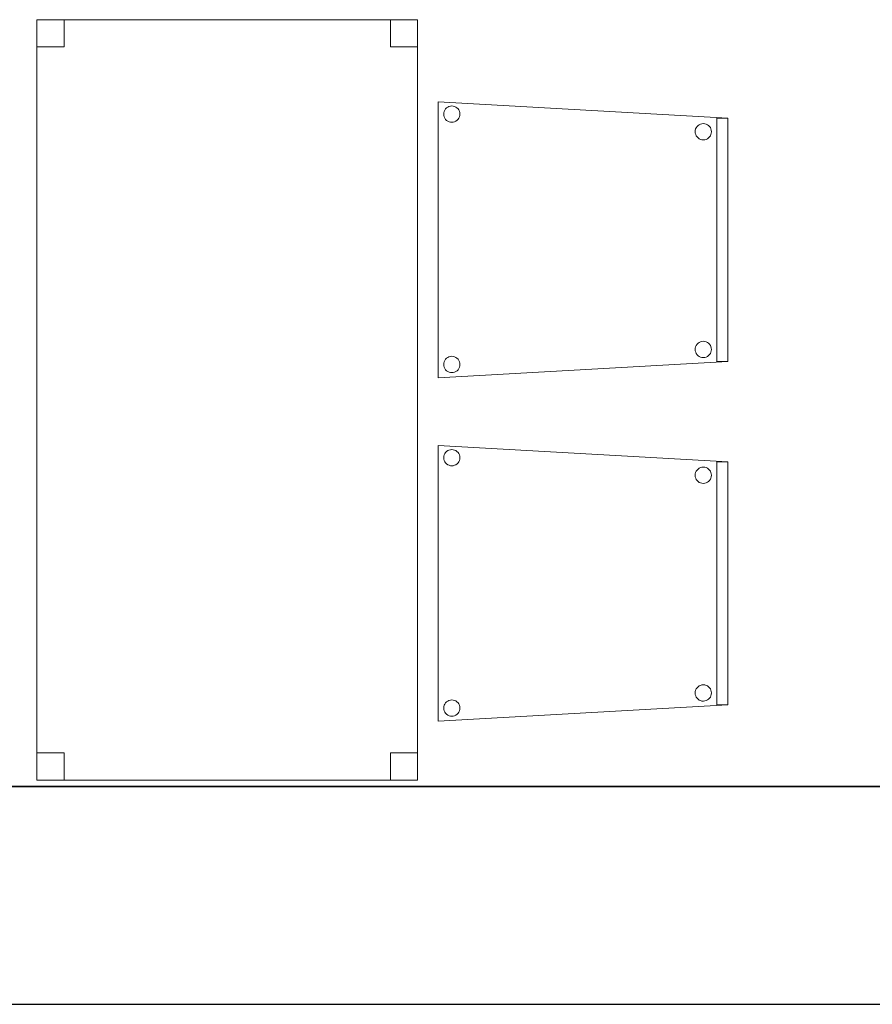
# Model space of a CAD drawing. Header units: metres. Extents: x 391.1 to 427.5, y 12.8 to 28.4.
# Tile 74 of 189: x 404 to 405.6, y 12.8 to 14.6. Entities that reach past the tile are written whole.
import ezdxf

# ---------------------------------------------------------------- set-up
doc = ezdxf.new("R2010")
doc.units = ezdxf.units.M
doc.layers.add('01_SUELOS', color=7, linetype='Continuous', lineweight=25, true_color=0x007f00)
for name, color, linetype, lineweight in [('02_MOBILIARIO', 7, 'Continuous', 18), ('A-DETL-____-MBND', 7, 'Continuous', 18), ('A-WALL-____-MCUT', 7, 'Continuous', 25), ('A-WALL-____-OTLN', 7, 'Continuous', 25)]:
    doc.layers.add(name, color=color, linetype=linetype, lineweight=lineweight)

# ---------------------------------------------------------------- blocks, each defined once
blk = doc.blocks.new('Family - Cadira confident_PA-152382-03_CLI_AIRE_P0A')
at = {"layer": 'A-DETL-____-MBND', "color": 253, "true_color": 0xaaaaaa}
for p, q in [((0, 0.5065), (0.5326, 0.4765)), ((0, 0), (0, 0.5065)), ((0.5326, 0.4765), (0, 0.5065)), ((0, 0.5065), (0, 0)), ((0.0104, 0.4868), (0.011, 0.4893)), ((0.011, 0.4893), (0.0104, 0.4868)), ((0.011, 0.4893), (0.0121, 0.4916)), ((0.0121, 0.4916), (0.011, 0.4893)), ((0.0121, 0.4916), (0.0136, 0.4938)), ((0.0136, 0.4938), (0.0121, 0.4916)), ((0.0136, 0.4938), (0.0154, 0.4956)), ((0.0154, 0.4956), (0.0136, 0.4938)), ((0.0154, 0.4956), (0.0176, 0.4971)), ((0.0176, 0.4971), (0.0154, 0.4956)), ((0.0176, 0.4971), (0.0199, 0.4982)), ((0.0199, 0.4982), (0.0176, 0.4971)), ((0.0199, 0.4982), (0.0224, 0.4989)), ((0.0224, 0.4989), (0.0199, 0.4982)), ((0.0224, 0.4989), (0.025, 0.4992)), ((0.025, 0.4992), (0.0224, 0.4989)), ((0.025, 0.4992), (0.0276, 0.4989)), ((0.0276, 0.4989), (0.025, 0.4992)), ((0.0276, 0.4989), (0.0301, 0.4983)), ((0.0301, 0.4983), (0.0276, 0.4989)), ((0.0301, 0.4983), (0.0325, 0.4972)), ((0.0325, 0.4972), (0.0301, 0.4983)), ((0.0325, 0.4972), (0.0346, 0.4957)), ((0.0346, 0.4957), (0.0325, 0.4972)), ((0.0346, 0.4957), (0.0365, 0.4939)), ((0.0365, 0.4939), (0.0346, 0.4957)), ((0.0365, 0.4939), (0.038, 0.4918)), ((0.038, 0.4918), (0.0365, 0.4939)), ((0.038, 0.4918), (0.0391, 0.4894)), ((0.0391, 0.4894), (0.038, 0.4918)), ((0.0391, 0.4894), (0.0398, 0.4869)), ((0.0398, 0.4869), (0.0391, 0.4894)), ((0.0102, 0.4842), (0.0104, 0.4868)), ((0.0104, 0.4868), (0.0102, 0.4842)), ((0.0104, 0.4816), (0.0102, 0.4842)), ((0.0102, 0.4842), (0.0104, 0.4816)), ((0.0111, 0.4791), (0.0104, 0.4816)), ((0.0104, 0.4816), (0.0111, 0.4791)), ((0.0122, 0.4767), (0.0111, 0.4791)), ((0.0111, 0.4791), (0.0122, 0.4767)), ((0.0137, 0.4746), (0.0122, 0.4767)), ((0.0122, 0.4767), (0.0137, 0.4746)), ((0.0155, 0.4727), (0.0137, 0.4746)), ((0.0137, 0.4746), (0.0155, 0.4727)), ((0.0177, 0.4713), (0.0155, 0.4727)), ((0.0155, 0.4727), (0.0177, 0.4713)), ((0.02, 0.4702), (0.0177, 0.4713)), ((0.0177, 0.4713), (0.02, 0.4702)), ((0.0326, 0.4713), (0.0303, 0.4702)), ((0.0303, 0.4702), (0.0326, 0.4713)), ((0.0347, 0.4728), (0.0326, 0.4713)), ((0.0326, 0.4713), (0.0347, 0.4728)), ((0.0366, 0.4747), (0.0347, 0.4728)), ((0.0347, 0.4728), (0.0366, 0.4747)), ((0.0381, 0.4768), (0.0366, 0.4747)), ((0.0366, 0.4747), (0.0381, 0.4768)), ((0.0392, 0.4792), (0.0381, 0.4768)), ((0.0381, 0.4768), (0.0392, 0.4792)), ((0.0398, 0.4817), (0.0392, 0.4792)), ((0.0392, 0.4792), (0.0398, 0.4817)), ((0.0398, 0.4869), (0.04, 0.4843)), ((0.04, 0.4843), (0.0398, 0.4869)), ((0.04, 0.4843), (0.0398, 0.4817)), ((0.0398, 0.4817), (0.04, 0.4843)), ((0.5126, 0.03), (0.5126, 0.4765)), ((0.5126, 0.4765), (0.5326, 0.4765)), ((0.5126, 0.4765), (0.5126, 0.03)), ((0.5326, 0.4765), (0.5126, 0.4765)), ((0.5326, 0.4765), (0.5326, 0.03)), ((0.5326, 0.03), (0.5326, 0.4765)), ((0.5326, 0.4765), (0.5326, 0.03)), ((0.5326, 0.03), (0.5326, 0.4765)), ((0.0226, 0.4695), (0.02, 0.4702)), ((0.02, 0.4702), (0.0226, 0.4695)), ((0.0252, 0.4693), (0.0226, 0.4695)), ((0.0226, 0.4695), (0.0252, 0.4693)), ((0.0278, 0.4695), (0.0252, 0.4693)), ((0.0252, 0.4693), (0.0278, 0.4695)), ((0.0303, 0.4702), (0.0278, 0.4695)), ((0.0278, 0.4695), (0.0303, 0.4702)), ((0.4726, 0.4518), (0.4728, 0.4544)), ((0.4728, 0.4544), (0.4726, 0.4518)), ((0.4728, 0.4544), (0.4734, 0.4569)), ((0.4734, 0.4569), (0.4728, 0.4544)), ((0.4734, 0.4569), (0.4745, 0.4593)), ((0.4745, 0.4593), (0.4734, 0.4569)), ((0.4745, 0.4593), (0.476, 0.4614)), ((0.476, 0.4614), (0.4745, 0.4593)), ((0.476, 0.4614), (0.4779, 0.4633)), ((0.4779, 0.4633), (0.476, 0.4614)), ((0.4779, 0.4633), (0.48, 0.4648)), ((0.48, 0.4648), (0.4779, 0.4633)), ((0.48, 0.4648), (0.4823, 0.4659)), ((0.4823, 0.4659), (0.48, 0.4648)), ((0.4823, 0.4659), (0.4848, 0.4666)), ((0.4848, 0.4666), (0.4823, 0.4659)), ((0.4848, 0.4666), (0.4874, 0.4668)), ((0.4874, 0.4668), (0.4848, 0.4666)), ((0.4874, 0.4668), (0.49, 0.4666)), ((0.49, 0.4666), (0.4874, 0.4668)), ((0.49, 0.4666), (0.4926, 0.4659)), ((0.4926, 0.4659), (0.49, 0.4666)), ((0.4926, 0.4659), (0.4949, 0.4648)), ((0.4949, 0.4648), (0.4926, 0.4659)), ((0.4949, 0.4648), (0.4971, 0.4633)), ((0.4971, 0.4633), (0.4949, 0.4648)), ((0.4971, 0.4633), (0.4989, 0.4615)), ((0.4989, 0.4615), (0.4971, 0.4633)), ((0.4989, 0.4615), (0.5004, 0.4594)), ((0.5004, 0.4594), (0.4989, 0.4615)), ((0.5004, 0.4594), (0.5015, 0.457)), ((0.5015, 0.457), (0.5004, 0.4594)), ((0.5015, 0.457), (0.5022, 0.4545)), ((0.5022, 0.4545), (0.5015, 0.457)), ((0.5022, 0.4545), (0.5024, 0.4519)), ((0.5024, 0.4519), (0.5022, 0.4545)), ((0.4728, 0.4492), (0.4726, 0.4518)), ((0.4726, 0.4518), (0.4728, 0.4492)), ((0.4735, 0.4467), (0.4728, 0.4492)), ((0.4728, 0.4492), (0.4735, 0.4467)), ((0.4746, 0.4443), (0.4735, 0.4467)), ((0.4735, 0.4467), (0.4746, 0.4443)), ((0.4761, 0.4422), (0.4746, 0.4443)), ((0.4746, 0.4443), (0.4761, 0.4422)), ((0.478, 0.4404), (0.4761, 0.4422)), ((0.4761, 0.4422), (0.478, 0.4404)), ((0.4801, 0.4389), (0.478, 0.4404)), ((0.478, 0.4404), (0.4801, 0.4389)), ((0.4825, 0.4378), (0.4801, 0.4389)), ((0.4801, 0.4389), (0.4825, 0.4378)), ((0.485, 0.4371), (0.4825, 0.4378)), ((0.4825, 0.4378), (0.485, 0.4371)), ((0.4876, 0.4369), (0.485, 0.4371)), ((0.485, 0.4371), (0.4876, 0.4369)), ((0.4902, 0.4372), (0.4876, 0.4369)), ((0.4876, 0.4369), (0.4902, 0.4372)), ((0.4927, 0.4378), (0.4902, 0.4372)), ((0.4902, 0.4372), (0.4927, 0.4378)), ((0.495, 0.439), (0.4927, 0.4378)), ((0.4927, 0.4378), (0.495, 0.439)), ((0.4972, 0.4405), (0.495, 0.439)), ((0.495, 0.439), (0.4972, 0.4405)), ((0.499, 0.4423), (0.4972, 0.4405)), ((0.4972, 0.4405), (0.499, 0.4423)), ((0.5005, 0.4445), (0.499, 0.4423)), ((0.499, 0.4423), (0.5005, 0.4445)), ((0.5016, 0.4468), (0.5005, 0.4445)), ((0.5005, 0.4445), (0.5016, 0.4468)), ((0.5022, 0.4493), (0.5016, 0.4468)), ((0.5016, 0.4468), (0.5022, 0.4493)), ((0.5024, 0.4519), (0.5022, 0.4493)), ((0.5022, 0.4493), (0.5024, 0.4519)), ((0.4726, 0.0518), (0.4728, 0.0544)), ((0.4728, 0.0544), (0.4726, 0.0518)), ((0.4728, 0.0544), (0.4734, 0.0569)), ((0.4734, 0.0569), (0.4728, 0.0544)), ((0.4734, 0.0569), (0.4745, 0.0593)), ((0.4745, 0.0593), (0.4734, 0.0569)), ((0.4745, 0.0593), (0.476, 0.0614)), ((0.476, 0.0614), (0.4745, 0.0593)), ((0.476, 0.0614), (0.4779, 0.0633)), ((0.4779, 0.0633), (0.476, 0.0614)), ((0.4779, 0.0633), (0.48, 0.0648)), ((0.48, 0.0648), (0.4779, 0.0633)), ((0.48, 0.0648), (0.4823, 0.0659)), ((0.4823, 0.0659), (0.48, 0.0648)), ((0.4823, 0.0659), (0.4848, 0.0666)), ((0.4848, 0.0666), (0.4823, 0.0659)), ((0.4848, 0.0666), (0.4874, 0.0668)), ((0.4874, 0.0668), (0.4848, 0.0666)), ((0.4874, 0.0668), (0.49, 0.0666)), ((0.49, 0.0666), (0.4874, 0.0668)), ((0.49, 0.0666), (0.4926, 0.0659)), ((0.4926, 0.0659), (0.49, 0.0666)), ((0.4926, 0.0659), (0.4949, 0.0648)), ((0.4949, 0.0648), (0.4926, 0.0659)), ((0.4949, 0.0648), (0.4971, 0.0633)), ((0.4971, 0.0633), (0.4949, 0.0648)), ((0.4971, 0.0633), (0.4989, 0.0615)), ((0.4989, 0.0615), (0.4971, 0.0633)), ((0.4989, 0.0615), (0.5004, 0.0594)), ((0.5004, 0.0594), (0.4989, 0.0615)), ((0.5004, 0.0594), (0.5015, 0.057)), ((0.5015, 0.057), (0.5004, 0.0594)), ((0.5015, 0.057), (0.5022, 0.0545)), ((0.5022, 0.0545), (0.5015, 0.057)), ((0.5022, 0.0545), (0.5024, 0.0519)), ((0.5024, 0.0519), (0.5022, 0.0545)), ((0.0154, 0.0356), (0.0176, 0.0371)), ((0.0176, 0.0371), (0.0154, 0.0356)), ((0.0176, 0.0371), (0.0199, 0.0382)), ((0.0199, 0.0382), (0.0176, 0.0371)), ((0.0199, 0.0382), (0.0224, 0.0389)), ((0.0224, 0.0389), (0.0199, 0.0382)), ((0.0224, 0.0389), (0.025, 0.0392)), ((0.025, 0.0392), (0.0224, 0.0389)), ((0.025, 0.0392), (0.0276, 0.0389)), ((0.0276, 0.0389), (0.025, 0.0392)), ((0.0276, 0.0389), (0.0301, 0.0383)), ((0.0301, 0.0383), (0.0276, 0.0389)), ((0.0301, 0.0383), (0.0325, 0.0372)), ((0.0325, 0.0372), (0.0301, 0.0383)), ((0.0325, 0.0372), (0.0346, 0.0357)), ((0.0346, 0.0357), (0.0325, 0.0372)), ((0.4728, 0.0492), (0.4726, 0.0518)), ((0.4726, 0.0518), (0.4728, 0.0492)), ((0.4735, 0.0467), (0.4728, 0.0492)), ((0.4728, 0.0492), (0.4735, 0.0467)), ((0.4746, 0.0443), (0.4735, 0.0467)), ((0.4735, 0.0467), (0.4746, 0.0443)), ((0.4761, 0.0422), (0.4746, 0.0443)), ((0.4746, 0.0443), (0.4761, 0.0422)), ((0.478, 0.0404), (0.4761, 0.0422)), ((0.4761, 0.0422), (0.478, 0.0404)), ((0.4801, 0.0389), (0.478, 0.0404)), ((0.478, 0.0404), (0.4801, 0.0389)), ((0.4825, 0.0378), (0.4801, 0.0389)), ((0.4801, 0.0389), (0.4825, 0.0378)), ((0.485, 0.0371), (0.4825, 0.0378)), ((0.4825, 0.0378), (0.485, 0.0371)), ((0.4876, 0.0369), (0.485, 0.0371)), ((0.485, 0.0371), (0.4876, 0.0369)), ((0.4902, 0.0372), (0.4876, 0.0369)), ((0.4876, 0.0369), (0.4902, 0.0372)), ((0.4927, 0.0378), (0.4902, 0.0372)), ((0.4902, 0.0372), (0.4927, 0.0378)), ((0.495, 0.039), (0.4927, 0.0378)), ((0.4927, 0.0378), (0.495, 0.039)), ((0.4972, 0.0405), (0.495, 0.039)), ((0.495, 0.039), (0.4972, 0.0405)), ((0.499, 0.0423), (0.4972, 0.0405)), ((0.4972, 0.0405), (0.499, 0.0423)), ((0.5005, 0.0445), (0.499, 0.0423)), ((0.499, 0.0423), (0.5005, 0.0445)), ((0.5016, 0.0468), (0.5005, 0.0445)), ((0.5005, 0.0445), (0.5016, 0.0468)), ((0.5022, 0.0493), (0.5016, 0.0468)), ((0.5016, 0.0468), (0.5022, 0.0493)), ((0.5024, 0.0519), (0.5022, 0.0493)), ((0.5022, 0.0493), (0.5024, 0.0519)), ((0.5326, 0.03), (0, 0)), ((0, 0), (0.5326, 0.03)), ((0.0102, 0.0242), (0.0104, 0.0268)), ((0.0104, 0.0268), (0.0102, 0.0242)), ((0.0104, 0.0216), (0.0102, 0.0242)), ((0.0102, 0.0242), (0.0104, 0.0216)), ((0.0104, 0.0268), (0.011, 0.0293)), ((0.011, 0.0293), (0.0104, 0.0268)), ((0.0111, 0.0191), (0.0104, 0.0216)), ((0.0104, 0.0216), (0.0111, 0.0191)), ((0.011, 0.0293), (0.0121, 0.0316)), ((0.0121, 0.0316), (0.011, 0.0293)), ((0.0122, 0.0167), (0.0111, 0.0191)), ((0.0111, 0.0191), (0.0122, 0.0167)), ((0.0121, 0.0316), (0.0136, 0.0338)), ((0.0136, 0.0338), (0.0121, 0.0316)), ((0.0136, 0.0338), (0.0154, 0.0356)), ((0.0154, 0.0356), (0.0136, 0.0338)), ((0.0346, 0.0357), (0.0365, 0.0339)), ((0.0365, 0.0339), (0.0346, 0.0357)), ((0.0365, 0.0339), (0.038, 0.0318)), ((0.038, 0.0318), (0.0365, 0.0339)), ((0.038, 0.0318), (0.0391, 0.0294)), ((0.0391, 0.0294), (0.038, 0.0318)), ((0.0392, 0.0192), (0.0381, 0.0168)), ((0.0381, 0.0168), (0.0392, 0.0192)), ((0.0391, 0.0294), (0.0398, 0.0269)), ((0.0398, 0.0269), (0.0391, 0.0294)), ((0.0398, 0.0217), (0.0392, 0.0192)), ((0.0392, 0.0192), (0.0398, 0.0217)), ((0.0398, 0.0269), (0.04, 0.0243)), ((0.04, 0.0243), (0.0398, 0.0269)), ((0.04, 0.0243), (0.0398, 0.0217)), ((0.0398, 0.0217), (0.04, 0.0243)), ((0.5326, 0.03), (0.5126, 0.03)), ((0.5126, 0.03), (0.5326, 0.03)), ((0.0137, 0.0146), (0.0122, 0.0167)), ((0.0122, 0.0167), (0.0137, 0.0146)), ((0.0155, 0.0127), (0.0137, 0.0146)), ((0.0137, 0.0146), (0.0155, 0.0127)), ((0.0177, 0.0113), (0.0155, 0.0127)), ((0.0155, 0.0127), (0.0177, 0.0113)), ((0.02, 0.0102), (0.0177, 0.0113)), ((0.0177, 0.0113), (0.02, 0.0102)), ((0.0226, 0.0095), (0.02, 0.0102)), ((0.02, 0.0102), (0.0226, 0.0095)), ((0.0252, 0.0093), (0.0226, 0.0095)), ((0.0226, 0.0095), (0.0252, 0.0093)), ((0.0278, 0.0095), (0.0252, 0.0093)), ((0.0252, 0.0093), (0.0278, 0.0095)), ((0.0303, 0.0102), (0.0278, 0.0095)), ((0.0278, 0.0095), (0.0303, 0.0102)), ((0.0326, 0.0113), (0.0303, 0.0102)), ((0.0303, 0.0102), (0.0326, 0.0113)), ((0.0347, 0.0128), (0.0326, 0.0113)), ((0.0326, 0.0113), (0.0347, 0.0128)), ((0.0366, 0.0147), (0.0347, 0.0128)), ((0.0347, 0.0128), (0.0366, 0.0147)), ((0.0381, 0.0168), (0.0366, 0.0147)), ((0.0366, 0.0147), (0.0381, 0.0168))]:
    blk.add_line(p, q, dxfattribs=at)
blk = doc.blocks.new('Family - Mur PA-152469-03_CLI_AIRE_P0A')
at = {"layer": 'A-WALL-____-MCUT', "color": 253, "true_color": 0xaaaaaa}
for p, q in [((26.0531, 0.4), (0.0791, 0.4)), ((0, 0), (25.9702, 0))]:
    blk.add_line(p, q, dxfattribs=at)
at = {"layer": 'A-WALL-____-OTLN', "color": 253, "true_color": 0xaaaaaa}
for p, q in [((26.0531, 0.4), (0.0791, 0.4)), ((0, 0), (25.9702, 0))]:
    blk.add_line(p, q, dxfattribs=at)
at = {"layer": 'A-WALL-____-OTLN', "color": 253, "lineweight": 18, "true_color": 0xaaaaaa}
blk.add_line((0, 0), (25.9702, 0), dxfattribs=at)
blk = doc.blocks.new('Family - Cadira confident_PA-152601-03_CLI_AIRE_P0A')
at = {"layer": 'A-DETL-____-MBND', "color": 253, "true_color": 0xaaaaaa}
for p, q in [((0, 0.5065), (0.5326, 0.4765)), ((0, 0), (0, 0.5065)), ((0.5326, 0.4765), (0, 0.5065)), ((0, 0.5065), (0, 0)), ((0.0104, 0.4868), (0.011, 0.4893)), ((0.011, 0.4893), (0.0104, 0.4868)), ((0.011, 0.4893), (0.0121, 0.4916)), ((0.0121, 0.4916), (0.011, 0.4893)), ((0.0121, 0.4916), (0.0136, 0.4938)), ((0.0136, 0.4938), (0.0121, 0.4916)), ((0.0136, 0.4938), (0.0154, 0.4956)), ((0.0154, 0.4956), (0.0136, 0.4938)), ((0.0154, 0.4956), (0.0176, 0.4971)), ((0.0176, 0.4971), (0.0154, 0.4956)), ((0.0176, 0.4971), (0.0199, 0.4982)), ((0.0199, 0.4982), (0.0176, 0.4971)), ((0.0199, 0.4982), (0.0224, 0.4989)), ((0.0224, 0.4989), (0.0199, 0.4982)), ((0.0224, 0.4989), (0.025, 0.4992)), ((0.025, 0.4992), (0.0224, 0.4989)), ((0.025, 0.4992), (0.0276, 0.4989)), ((0.0276, 0.4989), (0.025, 0.4992)), ((0.0276, 0.4989), (0.0301, 0.4983)), ((0.0301, 0.4983), (0.0276, 0.4989)), ((0.0301, 0.4983), (0.0325, 0.4972)), ((0.0325, 0.4972), (0.0301, 0.4983)), ((0.0325, 0.4972), (0.0346, 0.4957)), ((0.0346, 0.4957), (0.0325, 0.4972)), ((0.0346, 0.4957), (0.0365, 0.4939)), ((0.0365, 0.4939), (0.0346, 0.4957)), ((0.0365, 0.4939), (0.038, 0.4918)), ((0.038, 0.4918), (0.0365, 0.4939)), ((0.038, 0.4918), (0.0391, 0.4894)), ((0.0391, 0.4894), (0.038, 0.4918)), ((0.0391, 0.4894), (0.0398, 0.4869)), ((0.0398, 0.4869), (0.0391, 0.4894)), ((0.0102, 0.4842), (0.0104, 0.4868)), ((0.0104, 0.4868), (0.0102, 0.4842)), ((0.0104, 0.4816), (0.0102, 0.4842)), ((0.0102, 0.4842), (0.0104, 0.4816)), ((0.0111, 0.4791), (0.0104, 0.4816)), ((0.0104, 0.4816), (0.0111, 0.4791)), ((0.0122, 0.4767), (0.0111, 0.4791)), ((0.0111, 0.4791), (0.0122, 0.4767)), ((0.0137, 0.4746), (0.0122, 0.4767)), ((0.0122, 0.4767), (0.0137, 0.4746)), ((0.0155, 0.4727), (0.0137, 0.4746)), ((0.0137, 0.4746), (0.0155, 0.4727)), ((0.0177, 0.4713), (0.0155, 0.4727)), ((0.0155, 0.4727), (0.0177, 0.4713)), ((0.02, 0.4702), (0.0177, 0.4713)), ((0.0177, 0.4713), (0.02, 0.4702)), ((0.0326, 0.4713), (0.0303, 0.4702)), ((0.0303, 0.4702), (0.0326, 0.4713)), ((0.0347, 0.4728), (0.0326, 0.4713)), ((0.0326, 0.4713), (0.0347, 0.4728)), ((0.0366, 0.4747), (0.0347, 0.4728)), ((0.0347, 0.4728), (0.0366, 0.4747)), ((0.0381, 0.4768), (0.0366, 0.4747)), ((0.0366, 0.4747), (0.0381, 0.4768)), ((0.0392, 0.4792), (0.0381, 0.4768)), ((0.0381, 0.4768), (0.0392, 0.4792)), ((0.0398, 0.4817), (0.0392, 0.4792)), ((0.0392, 0.4792), (0.0398, 0.4817)), ((0.0398, 0.4869), (0.04, 0.4843)), ((0.04, 0.4843), (0.0398, 0.4869)), ((0.04, 0.4843), (0.0398, 0.4817)), ((0.0398, 0.4817), (0.04, 0.4843)), ((0.5126, 0.03), (0.5126, 0.4765)), ((0.5126, 0.4765), (0.5326, 0.4765)), ((0.5126, 0.4765), (0.5126, 0.03)), ((0.5326, 0.4765), (0.5126, 0.4765)), ((0.5326, 0.4765), (0.5326, 0.03)), ((0.5326, 0.03), (0.5326, 0.4765)), ((0.5326, 0.4765), (0.5326, 0.03)), ((0.5326, 0.03), (0.5326, 0.4765)), ((0.0226, 0.4695), (0.02, 0.4702)), ((0.02, 0.4702), (0.0226, 0.4695)), ((0.0252, 0.4693), (0.0226, 0.4695)), ((0.0226, 0.4695), (0.0252, 0.4693)), ((0.0278, 0.4695), (0.0252, 0.4693)), ((0.0252, 0.4693), (0.0278, 0.4695)), ((0.0303, 0.4702), (0.0278, 0.4695)), ((0.0278, 0.4695), (0.0303, 0.4702)), ((0.4726, 0.4518), (0.4728, 0.4544)), ((0.4728, 0.4544), (0.4726, 0.4518)), ((0.4728, 0.4544), (0.4734, 0.4569)), ((0.4734, 0.4569), (0.4728, 0.4544)), ((0.4734, 0.4569), (0.4745, 0.4593)), ((0.4745, 0.4593), (0.4734, 0.4569)), ((0.4745, 0.4593), (0.476, 0.4614)), ((0.476, 0.4614), (0.4745, 0.4593)), ((0.476, 0.4614), (0.4779, 0.4633)), ((0.4779, 0.4633), (0.476, 0.4614)), ((0.4779, 0.4633), (0.48, 0.4648)), ((0.48, 0.4648), (0.4779, 0.4633)), ((0.48, 0.4648), (0.4823, 0.4659)), ((0.4823, 0.4659), (0.48, 0.4648)), ((0.4823, 0.4659), (0.4848, 0.4666)), ((0.4848, 0.4666), (0.4823, 0.4659)), ((0.4848, 0.4666), (0.4874, 0.4668)), ((0.4874, 0.4668), (0.4848, 0.4666)), ((0.4874, 0.4668), (0.49, 0.4666)), ((0.49, 0.4666), (0.4874, 0.4668)), ((0.49, 0.4666), (0.4926, 0.4659)), ((0.4926, 0.4659), (0.49, 0.4666)), ((0.4926, 0.4659), (0.4949, 0.4648)), ((0.4949, 0.4648), (0.4926, 0.4659)), ((0.4949, 0.4648), (0.4971, 0.4633)), ((0.4971, 0.4633), (0.4949, 0.4648)), ((0.4971, 0.4633), (0.4989, 0.4615)), ((0.4989, 0.4615), (0.4971, 0.4633)), ((0.4989, 0.4615), (0.5004, 0.4594)), ((0.5004, 0.4594), (0.4989, 0.4615)), ((0.5004, 0.4594), (0.5015, 0.457)), ((0.5015, 0.457), (0.5004, 0.4594)), ((0.5015, 0.457), (0.5022, 0.4545)), ((0.5022, 0.4545), (0.5015, 0.457)), ((0.5022, 0.4545), (0.5024, 0.4519)), ((0.5024, 0.4519), (0.5022, 0.4545)), ((0.4728, 0.4492), (0.4726, 0.4518)), ((0.4726, 0.4518), (0.4728, 0.4492)), ((0.4735, 0.4467), (0.4728, 0.4492)), ((0.4728, 0.4492), (0.4735, 0.4467)), ((0.4746, 0.4443), (0.4735, 0.4467)), ((0.4735, 0.4467), (0.4746, 0.4443)), ((0.4761, 0.4422), (0.4746, 0.4443)), ((0.4746, 0.4443), (0.4761, 0.4422)), ((0.478, 0.4404), (0.4761, 0.4422)), ((0.4761, 0.4422), (0.478, 0.4404)), ((0.4801, 0.4389), (0.478, 0.4404)), ((0.478, 0.4404), (0.4801, 0.4389)), ((0.4825, 0.4378), (0.4801, 0.4389)), ((0.4801, 0.4389), (0.4825, 0.4378)), ((0.485, 0.4371), (0.4825, 0.4378)), ((0.4825, 0.4378), (0.485, 0.4371)), ((0.4876, 0.4369), (0.485, 0.4371)), ((0.485, 0.4371), (0.4876, 0.4369)), ((0.4902, 0.4372), (0.4876, 0.4369)), ((0.4876, 0.4369), (0.4902, 0.4372)), ((0.4927, 0.4378), (0.4902, 0.4372)), ((0.4902, 0.4372), (0.4927, 0.4378)), ((0.495, 0.439), (0.4927, 0.4378)), ((0.4927, 0.4378), (0.495, 0.439)), ((0.4972, 0.4405), (0.495, 0.439)), ((0.495, 0.439), (0.4972, 0.4405)), ((0.499, 0.4423), (0.4972, 0.4405)), ((0.4972, 0.4405), (0.499, 0.4423)), ((0.5005, 0.4445), (0.499, 0.4423)), ((0.499, 0.4423), (0.5005, 0.4445)), ((0.5016, 0.4468), (0.5005, 0.4445)), ((0.5005, 0.4445), (0.5016, 0.4468)), ((0.5022, 0.4493), (0.5016, 0.4468)), ((0.5016, 0.4468), (0.5022, 0.4493)), ((0.5024, 0.4519), (0.5022, 0.4493)), ((0.5022, 0.4493), (0.5024, 0.4519)), ((0.4726, 0.0518), (0.4728, 0.0544)), ((0.4728, 0.0544), (0.4726, 0.0518)), ((0.4728, 0.0544), (0.4734, 0.0569)), ((0.4734, 0.0569), (0.4728, 0.0544)), ((0.4734, 0.0569), (0.4745, 0.0593)), ((0.4745, 0.0593), (0.4734, 0.0569)), ((0.4745, 0.0593), (0.476, 0.0614)), ((0.476, 0.0614), (0.4745, 0.0593)), ((0.476, 0.0614), (0.4779, 0.0633)), ((0.4779, 0.0633), (0.476, 0.0614)), ((0.4779, 0.0633), (0.48, 0.0648)), ((0.48, 0.0648), (0.4779, 0.0633)), ((0.48, 0.0648), (0.4823, 0.0659)), ((0.4823, 0.0659), (0.48, 0.0648)), ((0.4823, 0.0659), (0.4848, 0.0666)), ((0.4848, 0.0666), (0.4823, 0.0659)), ((0.4848, 0.0666), (0.4874, 0.0668)), ((0.4874, 0.0668), (0.4848, 0.0666)), ((0.4874, 0.0668), (0.49, 0.0666)), ((0.49, 0.0666), (0.4874, 0.0668)), ((0.49, 0.0666), (0.4926, 0.0659)), ((0.4926, 0.0659), (0.49, 0.0666)), ((0.4926, 0.0659), (0.4949, 0.0648)), ((0.4949, 0.0648), (0.4926, 0.0659)), ((0.4949, 0.0648), (0.4971, 0.0633)), ((0.4971, 0.0633), (0.4949, 0.0648)), ((0.4971, 0.0633), (0.4989, 0.0615)), ((0.4989, 0.0615), (0.4971, 0.0633)), ((0.4989, 0.0615), (0.5004, 0.0594)), ((0.5004, 0.0594), (0.4989, 0.0615)), ((0.5004, 0.0594), (0.5015, 0.057)), ((0.5015, 0.057), (0.5004, 0.0594)), ((0.5015, 0.057), (0.5022, 0.0545)), ((0.5022, 0.0545), (0.5015, 0.057)), ((0.5022, 0.0545), (0.5024, 0.0519)), ((0.5024, 0.0519), (0.5022, 0.0545)), ((0.0154, 0.0356), (0.0176, 0.0371)), ((0.0176, 0.0371), (0.0154, 0.0356)), ((0.0176, 0.0371), (0.0199, 0.0382)), ((0.0199, 0.0382), (0.0176, 0.0371)), ((0.0199, 0.0382), (0.0224, 0.0389)), ((0.0224, 0.0389), (0.0199, 0.0382)), ((0.0224, 0.0389), (0.025, 0.0392)), ((0.025, 0.0392), (0.0224, 0.0389)), ((0.025, 0.0392), (0.0276, 0.0389)), ((0.0276, 0.0389), (0.025, 0.0392)), ((0.0276, 0.0389), (0.0301, 0.0383)), ((0.0301, 0.0383), (0.0276, 0.0389)), ((0.0301, 0.0383), (0.0325, 0.0372)), ((0.0325, 0.0372), (0.0301, 0.0383)), ((0.0325, 0.0372), (0.0346, 0.0357)), ((0.0346, 0.0357), (0.0325, 0.0372)), ((0.4728, 0.0492), (0.4726, 0.0518)), ((0.4726, 0.0518), (0.4728, 0.0492)), ((0.4735, 0.0467), (0.4728, 0.0492)), ((0.4728, 0.0492), (0.4735, 0.0467)), ((0.4746, 0.0443), (0.4735, 0.0467)), ((0.4735, 0.0467), (0.4746, 0.0443)), ((0.4761, 0.0422), (0.4746, 0.0443)), ((0.4746, 0.0443), (0.4761, 0.0422)), ((0.478, 0.0404), (0.4761, 0.0422)), ((0.4761, 0.0422), (0.478, 0.0404)), ((0.4801, 0.0389), (0.478, 0.0404)), ((0.478, 0.0404), (0.4801, 0.0389)), ((0.4825, 0.0378), (0.4801, 0.0389)), ((0.4801, 0.0389), (0.4825, 0.0378)), ((0.485, 0.0371), (0.4825, 0.0378)), ((0.4825, 0.0378), (0.485, 0.0371)), ((0.4876, 0.0369), (0.485, 0.0371)), ((0.485, 0.0371), (0.4876, 0.0369)), ((0.4902, 0.0372), (0.4876, 0.0369)), ((0.4876, 0.0369), (0.4902, 0.0372)), ((0.4927, 0.0378), (0.4902, 0.0372)), ((0.4902, 0.0372), (0.4927, 0.0378)), ((0.495, 0.039), (0.4927, 0.0378)), ((0.4927, 0.0378), (0.495, 0.039)), ((0.4972, 0.0405), (0.495, 0.039)), ((0.495, 0.039), (0.4972, 0.0405)), ((0.499, 0.0423), (0.4972, 0.0405)), ((0.4972, 0.0405), (0.499, 0.0423)), ((0.5005, 0.0445), (0.499, 0.0423)), ((0.499, 0.0423), (0.5005, 0.0445)), ((0.5016, 0.0468), (0.5005, 0.0445)), ((0.5005, 0.0445), (0.5016, 0.0468)), ((0.5022, 0.0493), (0.5016, 0.0468)), ((0.5016, 0.0468), (0.5022, 0.0493)), ((0.5024, 0.0519), (0.5022, 0.0493)), ((0.5022, 0.0493), (0.5024, 0.0519)), ((0.5326, 0.03), (0, 0)), ((0, 0), (0.5326, 0.03)), ((0.0102, 0.0242), (0.0104, 0.0268)), ((0.0104, 0.0268), (0.0102, 0.0242)), ((0.0104, 0.0216), (0.0102, 0.0242)), ((0.0102, 0.0242), (0.0104, 0.0216)), ((0.0104, 0.0268), (0.011, 0.0293)), ((0.011, 0.0293), (0.0104, 0.0268)), ((0.0111, 0.0191), (0.0104, 0.0216)), ((0.0104, 0.0216), (0.0111, 0.0191)), ((0.011, 0.0293), (0.0121, 0.0316)), ((0.0121, 0.0316), (0.011, 0.0293)), ((0.0122, 0.0167), (0.0111, 0.0191)), ((0.0111, 0.0191), (0.0122, 0.0167)), ((0.0121, 0.0316), (0.0136, 0.0338)), ((0.0136, 0.0338), (0.0121, 0.0316)), ((0.0136, 0.0338), (0.0154, 0.0356)), ((0.0154, 0.0356), (0.0136, 0.0338)), ((0.0346, 0.0357), (0.0365, 0.0339)), ((0.0365, 0.0339), (0.0346, 0.0357)), ((0.0365, 0.0339), (0.038, 0.0318)), ((0.038, 0.0318), (0.0365, 0.0339)), ((0.038, 0.0318), (0.0391, 0.0294)), ((0.0391, 0.0294), (0.038, 0.0318)), ((0.0392, 0.0192), (0.0381, 0.0168)), ((0.0381, 0.0168), (0.0392, 0.0192)), ((0.0391, 0.0294), (0.0398, 0.0269)), ((0.0398, 0.0269), (0.0391, 0.0294)), ((0.0398, 0.0217), (0.0392, 0.0192)), ((0.0392, 0.0192), (0.0398, 0.0217)), ((0.0398, 0.0269), (0.04, 0.0243)), ((0.04, 0.0243), (0.0398, 0.0269)), ((0.04, 0.0243), (0.0398, 0.0217)), ((0.0398, 0.0217), (0.04, 0.0243)), ((0.5326, 0.03), (0.5126, 0.03)), ((0.5126, 0.03), (0.5326, 0.03)), ((0.0137, 0.0146), (0.0122, 0.0167)), ((0.0122, 0.0167), (0.0137, 0.0146)), ((0.0155, 0.0127), (0.0137, 0.0146)), ((0.0137, 0.0146), (0.0155, 0.0127)), ((0.0177, 0.0113), (0.0155, 0.0127)), ((0.0155, 0.0127), (0.0177, 0.0113)), ((0.02, 0.0102), (0.0177, 0.0113)), ((0.0177, 0.0113), (0.02, 0.0102)), ((0.0226, 0.0095), (0.02, 0.0102)), ((0.02, 0.0102), (0.0226, 0.0095)), ((0.0252, 0.0093), (0.0226, 0.0095)), ((0.0226, 0.0095), (0.0252, 0.0093)), ((0.0278, 0.0095), (0.0252, 0.0093)), ((0.0252, 0.0093), (0.0278, 0.0095)), ((0.0303, 0.0102), (0.0278, 0.0095)), ((0.0278, 0.0095), (0.0303, 0.0102)), ((0.0326, 0.0113), (0.0303, 0.0102)), ((0.0303, 0.0102), (0.0326, 0.0113)), ((0.0347, 0.0128), (0.0326, 0.0113)), ((0.0326, 0.0113), (0.0347, 0.0128)), ((0.0366, 0.0147), (0.0347, 0.0128)), ((0.0347, 0.0128), (0.0366, 0.0147)), ((0.0381, 0.0168), (0.0366, 0.0147)), ((0.0366, 0.0147), (0.0381, 0.0168))]:
    blk.add_line(p, q, dxfattribs=at)
blk = doc.blocks.new('Family - LONDR55-XX_ZZ-ARQ-CAA-M3D-Londres55-152611-03_CLI_AIRE_P0A')
at = {"layer": '01_SUELOS', "color": 9, "true_color": 0xaad4aa}
for p, q in [((0, 0), (24.5639, 0)), ((24.5639, 0), (0, 0))]:
    blk.add_line(p, q, dxfattribs=at)
blk = doc.blocks.new('Family - Taula 140X80_PA-152636-03_CLI_AIRE_P0A')
at = {"layer": 'A-DETL-____-MBND', "color": 253, "true_color": 0xaaaaaa}
for p, q in [((0, 1.3969), (0.05, 1.3969)), ((0, 1.3469), (0, 1.3969)), ((0.05, 1.3969), (0, 1.3969)), ((0, 1.3969), (0, 1.3469)), ((0, 1.3969), (0.7, 1.3969)), ((0, 0), (0, 1.3969)), ((0.7, 1.3969), (0, 1.3969)), ((0, 1.3969), (0, 0)), ((0.05, 1.3969), (0.05, 1.3469)), ((0.05, 1.3469), (0.05, 1.3969)), ((0.65, 1.3969), (0.7, 1.3969)), ((0.65, 1.3469), (0.65, 1.3969)), ((0.7, 1.3969), (0.65, 1.3969)), ((0.65, 1.3969), (0.65, 1.3469)), ((0.7, 1.3969), (0.7, 1.3469)), ((0.7, 1.3469), (0.7, 1.3969)), ((0.7, 1.3969), (0.7, 0)), ((0.7, 0), (0.7, 1.3969)), ((0.05, 1.3469), (0, 1.3469)), ((0, 1.3469), (0.05, 1.3469)), ((0.7, 1.3469), (0.65, 1.3469)), ((0.65, 1.3469), (0.7, 1.3469)), ((0, 0.05), (0.05, 0.05)), ((0, 0), (0, 0.05)), ((0.05, 0.05), (0, 0.05)), ((0, 0.05), (0, 0)), ((0.05, 0.05), (0.05, 0)), ((0.05, 0), (0.05, 0.05)), ((0.65, 0.05), (0.7, 0.05)), ((0.65, 0), (0.65, 0.05)), ((0.7, 0.05), (0.65, 0.05)), ((0.65, 0.05), (0.65, 0)), ((0.7, 0.05), (0.7, 0)), ((0.7, 0), (0.7, 0.05)), ((0.05, 0), (0, 0)), ((0, 0), (0.05, 0)), ((0.7, 0), (0, 0)), ((0, 0), (0.7, 0)), ((0.7, 0), (0.65, 0)), ((0.65, 0), (0.7, 0))]:
    blk.add_line(p, q, dxfattribs=at)
blk = doc.blocks.new('LONDR55-XX_ZZ-ARQ-CAA-M3D-Londres55_ifc-1-03_CLI_AIRE_P0A')
at = {"layer": '01_SUELOS', "color": 253, "lineweight": 18, "true_color": 0xaaaaaa}
blk.add_blockref('Family - LONDR55-XX_ZZ-ARQ-CAA-M3D-Londres55-152611-03_CLI_AIRE_P0A', (399.1772, 13.2406), dxfattribs=at)
at = {"layer": '02_MOBILIARIO', "color": 253, "lineweight": 18, "true_color": 0xaaaaaa}
for name, p in [('Family - Taula 140X80_PA-152636-03_CLI_AIRE_P0A', (404.0519, 13.2526)), ('Family - Cadira confident_PA-152382-03_CLI_AIRE_P0A', (404.7897, 13.9919)), ('Family - Cadira confident_PA-152601-03_CLI_AIRE_P0A', (404.7897, 13.3607))]:
    blk.add_blockref(name, p, dxfattribs=at)
at = {"layer": 'A-WALL-____-OTLN', "color": 253, "lineweight": 18, "true_color": 0xaaaaaa}
blk.add_blockref('Family - Mur PA-152469-03_CLI_AIRE_P0A', (397.6873, 12.8406), dxfattribs=at)

msp = doc.modelspace()

# ---------------------------------------------------------------- block references
at = {"lineweight": 5}
msp.add_blockref('LONDR55-XX_ZZ-ARQ-CAA-M3D-Londres55_ifc-1-03_CLI_AIRE_P0A', (0, 0), dxfattribs=at)

doc.saveas('drawing.dxf')
